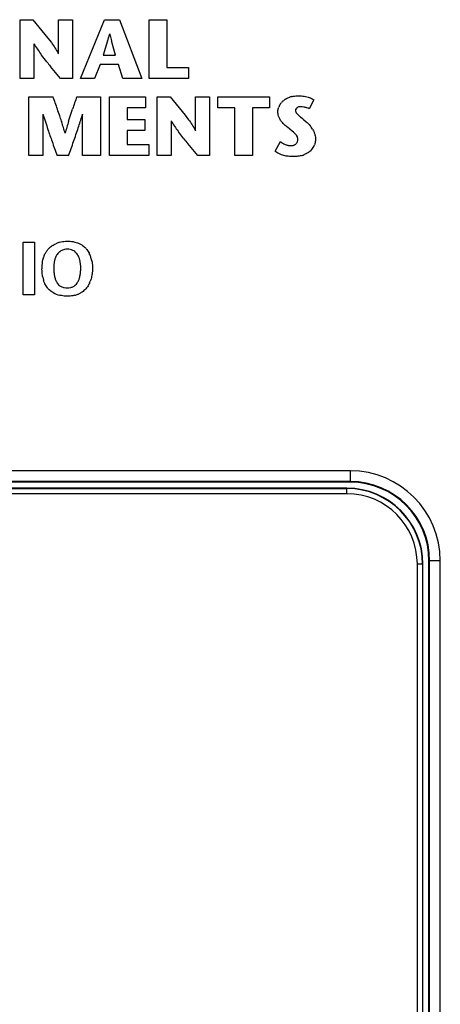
# Model space of a CAD drawing. Header units: inches. Extents: x 0 to 34, y 0 to 22.
# Tile 18 of 129: x 14.5 to 15.3, y 10.5 to 12.4. Entities that reach past the tile are written whole.
import ezdxf

# ---------------------------------------------------------------- set-up
doc = ezdxf.new("R2010")
doc.units = ezdxf.units.IN
doc.header["$LTSCALE"] = 1.87
doc.header["$MEASUREMENT"] = 0
doc.layers.get('0').update_dxf_attribs({"linetype": 'CONTINUOUS'})

msp = doc.modelspace()

# ---------------------------------------------------------------- linework, layer by layer
at = {"color": 7, "linetype": 'CONTINUOUS'}
for p, q in [((14.4679, 12.2765), (14.4679, 12.3888)), ((14.4679, 12.3888), (14.4924, 12.3888)), ((14.4924, 12.3888), (14.5211, 12.3538)), ((14.5412, 12.324), (14.5412, 12.3888)), ((14.5412, 12.3888), (14.5678, 12.3888)), ((14.5678, 12.3888), (14.5678, 12.2765)), ((14.5834, 12.2765), (14.6291, 12.3888)), ((14.6291, 12.3888), (14.6575, 12.3888)), ((14.6575, 12.3888), (14.7001, 12.2765)), ((14.7141, 12.2765), (14.7141, 12.3888)), ((14.7141, 12.3888), (14.7479, 12.3888)), ((14.7479, 12.3888), (14.7479, 12.2975)), ((14.6389, 12.3618), (14.6385, 12.3604)), ((14.4945, 12.3428), (14.4945, 12.2765)), ((14.5211, 12.3538), (14.5277, 12.3452)), ((14.635, 12.3483), (14.6264, 12.3211)), ((14.6499, 12.3211), (14.6424, 12.3483)), ((14.5188, 12.3086), (14.5091, 12.3213)), ((14.6264, 12.3211), (14.6499, 12.3211)), ((14.6206, 12.3033), (14.6098, 12.2765)), ((14.6554, 12.3033), (14.6206, 12.3033)), ((14.6642, 12.2765), (14.6554, 12.3033)), ((14.5452, 12.2765), (14.5262, 12.2995)), ((14.7479, 12.2975), (14.789, 12.2975)), ((14.789, 12.2975), (14.789, 12.2765)), ((14.4945, 12.2765), (14.4679, 12.2765)), ((14.5678, 12.2765), (14.5452, 12.2765)), ((14.6098, 12.2765), (14.5834, 12.2765)), ((14.7001, 12.2765), (14.6642, 12.2765)), ((14.789, 12.2765), (14.7141, 12.2765)), ((14.4849, 12.1295), (14.4849, 12.2418)), ((14.4849, 12.2418), (14.5308, 12.2418)), ((14.5761, 12.2418), (14.6211, 12.2418)), ((14.6211, 12.2418), (14.6211, 12.1295)), ((14.6387, 12.1295), (14.6387, 12.2418)), ((14.6387, 12.2418), (14.7069, 12.2418)), ((14.7069, 12.2418), (14.7069, 12.2208)), ((14.7295, 12.1295), (14.7295, 12.2418)), ((14.7295, 12.2418), (14.754, 12.2418)), ((14.754, 12.2418), (14.7827, 12.2068)), ((14.8028, 12.177), (14.8028, 12.2418)), ((14.8028, 12.2418), (14.8294, 12.2418)), ((14.8294, 12.2418), (14.8294, 12.1295)), ((14.8451, 12.2208), (14.8451, 12.2418)), ((14.8451, 12.2418), (14.9437, 12.2418)), ((14.9437, 12.2418), (14.9437, 12.2208)), ((15.0283, 12.2362), (15.0196, 12.2185)), ((14.5116, 12.2088), (14.5115, 12.1295)), ((14.5605, 12.195), (14.568, 12.218)), ((14.5872, 12.2088), (14.5864, 12.2062)), ((14.5872, 12.1295), (14.5872, 12.2088)), ((14.6725, 12.2208), (14.6725, 12.1986)), ((14.7069, 12.2208), (14.6725, 12.2208)), ((14.7827, 12.2068), (14.7893, 12.1981)), ((14.8775, 12.2208), (14.8451, 12.2208)), ((14.8775, 12.1295), (14.8775, 12.2208)), ((14.9113, 12.2208), (14.9113, 12.1295)), ((14.9437, 12.2208), (14.9113, 12.2208)), ((14.9972, 12.2083), (15.0005, 12.2054)), ((14.5469, 12.195), (14.5472, 12.1941)), ((14.6725, 12.1986), (14.7061, 12.1986)), ((14.7061, 12.1986), (14.7061, 12.1776)), ((14.7561, 12.1957), (14.7561, 12.1295)), ((15.0027, 12.2035), (15.0066, 12.2003)), ((15.0086, 12.1986), (15.0135, 12.1943)), ((14.6725, 12.1776), (14.6725, 12.1505)), ((14.7061, 12.1776), (14.6725, 12.1776)), ((14.7804, 12.1616), (14.7707, 12.1743)), ((14.9869, 12.1764), (14.9782, 12.1836)), ((14.9894, 12.1743), (14.9869, 12.1764)), ((14.9951, 12.1684), (14.9937, 12.1701)), ((14.9968, 12.1653), (14.9951, 12.1684)), ((14.6725, 12.1505), (14.7138, 12.1505)), ((14.7138, 12.1505), (14.7138, 12.1295)), ((14.8068, 12.1295), (14.7877, 12.1525)), ((14.9543, 12.1378), (14.9646, 12.1565)), ((14.9915, 12.1501), (14.9939, 12.1517)), ((14.5115, 12.1295), (14.4849, 12.1295)), ((14.5603, 12.1295), (14.539, 12.1295)), ((14.6211, 12.1295), (14.5872, 12.1295)), ((14.7138, 12.1295), (14.6387, 12.1295)), ((14.7561, 12.1295), (14.7295, 12.1295)), ((14.8294, 12.1295), (14.8068, 12.1295)), ((14.9113, 12.1295), (14.8775, 12.1295)), ((14.4737, 11.8639), (14.4737, 11.9647)), ((14.4737, 11.9647), (14.4952, 11.9647)), ((14.4952, 11.9647), (14.4952, 11.8639)), ((14.5117, 11.9308), (14.5133, 11.9365)), ((14.5826, 11.9278), (14.5811, 11.9333)), ((14.5834, 11.9217), (14.5826, 11.9278)), ((14.5444, 11.8809), (14.5465, 11.8797)), ((14.5465, 11.8797), (14.5505, 11.8782)), ((14.4952, 11.8639), (14.4737, 11.8639)), ((13.5064, 11.4946), (15.0914, 11.4946)), ((15.2358, 11.3503), (15.2358, 8.8093))]:
    msp.add_line(p, q, dxfattribs=at)
at = {"color": 6, "linetype": 'CONTINUOUS'}
for p, q in [((15.0979, 11.5284), (13.4999, 11.5284)), ((15.0979, 11.5068), (15.0979, 11.5284)), ((15.0979, 11.508), (13.4999, 11.508)), ((15.0979, 11.5068), (13.4999, 11.5068)), ((15.0914, 11.4953), (13.5064, 11.4953)), ((15.0914, 11.4846), (15.0914, 11.4946)), ((15.0914, 11.4846), (13.5064, 11.4846)), ((15.2258, 8.8093), (15.2258, 11.3503)), ((15.2358, 11.3503), (15.2258, 11.3503)), ((15.2364, 8.8093), (15.2364, 11.3503)), ((15.2479, 8.8028), (15.2479, 11.3568)), ((15.2695, 11.3568), (15.2479, 11.3568)), ((15.2491, 8.8028), (15.2491, 11.3568)), ((15.2695, 8.8028), (15.2695, 11.3568))]:
    msp.add_line(p, q, dxfattribs=at)
at = {"color": 7, "linetype": 'CONTINUOUS'}
for centre, radius, start, end in [((14.1716, 12.4885), 0.4842, 343.1586, 344.6501), ((15.6576, 12.6178), 1.0504, 194.1083, 194.281), ((15.4291, 12.5594), 0.8146, 194.2609, 195.0217), ((14.7761, 12.5177), 0.3315, 211.8552, 215.9363), ((14.764, 12.5091), 0.3166, 215.9646, 216.3887), ((14.3447, 12.2144), 0.2249, 29.156, 29.3831), ((15.3726, 12.9904), 1.0926, 218.61, 219.2209), ((13.0944, 11.719), 1.5286, 19.0566, 20.0004), ((16.3655, 11.6173), 1.8952, 160.7604, 161.5191), ((14.9882, 12.2116), 0.0288, 150.6438, 158.9723), ((14.9924, 12.2088), 0.0339, 121.9948, 140.284), ((14.9958, 12.2008), 0.0426, 104.4063, 108.0192), ((15.5186, 12.5162), 1.0528, 196.9752, 198.6693), ((13.3214, 11.7965), 1.2887, 18.4937, 19.0945), ((13.6234, 12.4965), 1.0058, 341.8206, 343.224), ((15.02, 12.2317), 0.0326, 224.0681, 225.7407), ((13.6834, 11.9177), 0.9069, 17.8024, 18.4853), ((13.7339, 11.9345), 0.8537, 16.1628, 17.704), ((15.2688, 11.976), 0.7413, 162.8204, 164.663), ((15.0379, 12.371), 0.3319, 211.8778, 215.9525), ((15.0043, 12.2245), 0.0482, 217.6175, 221.438), ((15.1684, 12.4007), 0.2576, 229.3183, 229.9528), ((14.863, 12.0266), 0.2253, 49.7715, 50.4108), ((15.7645, 12.6004), 1.3128, 198.7165, 199.7609), ((13.3502, 12.5883), 1.294, 340.5069, 341.7329), ((15.0254, 12.3621), 0.3165, 215.9818, 216.4074), ((14.6062, 12.0673), 0.2251, 29.1595, 29.3738), ((14.9838, 12.1552), 0.0488, 30.5972, 35.5635), ((16.0709, 12.7092), 1.638, 199.7177, 200.7254), ((12.833, 12.7684), 1.8417, 339.7006, 340.5946), ((15.6504, 12.8567), 1.1136, 218.623, 219.2231), ((14.9855, 12.1624), 0.0136, 286.9405, 296.3842), ((14.9858, 12.1608), 0.0122, 325.992, 335.4091), ((15.0001, 12.1619), 0.0316, 331.4746, 337.6743), ((14.993, 12.1726), 0.0446, 287.1785, 292.4901), ((14.9978, 12.1641), 0.0347, 307.5115, 315.0101), ((14.5572, 11.9163), 0.0499, 108.3459, 115.1644), ((14.5581, 11.9263), 0.0247, 107.0864, 123.719), ((14.5586, 11.9286), 0.0225, 38.8619, 53.0124), ((14.6073, 11.915), 0.075, 172.5153, 181.2109), ((14.5982, 11.9162), 0.0658, 170.8223, 172.5264), ((14.5513, 11.9187), 0.0544, 19.0533, 26.3168), ((14.5477, 11.9174), 0.0582, 12.4991, 19.0541), ((14.5112, 11.9158), 0.0725, 359.6377, 4.7118), ((14.5681, 11.9092), 0.0581, 191.5643, 196.9433), ((14.5168, 11.9131), 0.0668, 351.4724, 352.4515), ((14.5489, 11.9102), 0.0567, 334.7231, 339.3939), ((14.5558, 11.9116), 0.0499, 240.3518, 255.3872), ((14.5603, 11.9098), 0.0481, 284.5384, 291.567), ((15.0914, 11.3503), 0.1443, 0, 90)]:
    msp.add_arc(centre, radius, start, end, dxfattribs=at)
at = {"color": 6, "linetype": 'CONTINUOUS'}
for centre, radius in [((15.0979, 11.3568), 0.1716), ((15.0914, 11.3503), 0.145), ((15.0979, 11.3568), 0.1512), ((15.0979, 11.3568), 0.15), ((15.0914, 11.3503), 0.1343)]:
    msp.add_arc(centre, radius, 0, 90, dxfattribs=at)
at = {"color": 7, "linetype": 'CONTINUOUS'}
for points in [[(14.5277, 12.3452), (14.5324, 12.3386), (14.5368, 12.3318), (14.5407, 12.3248)], [(14.9989, 12.2437), (15.0026, 12.2436), (15.0064, 12.2433), (15.0101, 12.2427)], [(14.963, 12.2257), (14.964, 12.2274), (14.9651, 12.229), (14.9663, 12.2304)], [(15.0031, 12.2227), (15.0018, 12.2227), (15.0005, 12.2226), (14.9992, 12.2223)], [(15.0196, 12.2185), (15.0181, 12.2194), (15.0165, 12.2202), (15.0149, 12.2208)], [(14.7893, 12.1981), (14.794, 12.1916), (14.7984, 12.1848), (14.8023, 12.1777)], [(14.9646, 12.1565), (14.9666, 12.1549), (14.9688, 12.1534), (14.9711, 12.1522)], [(14.5222, 11.9516), (14.5239, 11.9535), (14.5258, 11.9551), (14.5278, 11.9566)], [(14.5722, 11.9466), (14.5709, 11.9475), (14.5696, 11.9483), (14.5683, 11.9489)], [(14.6045, 11.8993), (14.6039, 11.8962), (14.603, 11.8932), (14.6019, 11.8903)]]:
    msp.add_open_spline(points, degree=3, dxfattribs=at)
for points, knots in [([(14.9852, 12.242), (14.9863, 12.2423), (14.9908, 12.2433), (14.9955, 12.2436), (14.9989, 12.2437)], [0, 0, 0, 0, 0.250257, 1, 1, 1, 1]), ([(14.9744, 12.2375), (14.9763, 12.2387), (14.9791, 12.24), (14.9819, 12.2411), (14.9826, 12.2413)], [0, 0, 0, 0, 0.749574, 1, 1, 1, 1]), ([(15.0101, 12.2427), (15.0133, 12.2421), (15.0196, 12.2406), (15.0255, 12.2379), (15.0283, 12.2362)], [0, 0, 0, 0, 0.500066, 1, 1, 1, 1]), ([(14.9596, 12.2135), (14.9596, 12.2143), (14.9598, 12.2171), (14.9605, 12.2199), (14.9613, 12.2219)], [0, 0, 0, 0, 0.249329, 1, 1, 1, 1]), ([(14.9619, 12.2024), (14.9615, 12.2032), (14.9602, 12.2068), (14.9597, 12.2107), (14.9596, 12.2135)], [0, 0, 0, 0, 0.250235, 1, 1, 1, 1]), ([(14.994, 12.2184), (14.9938, 12.2182), (14.9934, 12.2174), (14.9932, 12.2165), (14.9932, 12.2158)], [0, 0, 0, 0, 0.25142, 1, 1, 1, 1]), ([(14.9932, 12.2158), (14.9932, 12.2148), (14.9935, 12.2135), (14.994, 12.2124), (14.9942, 12.2121)], [0, 0, 0, 0, 0.747657, 1, 1, 1, 1]), ([(14.9992, 12.2223), (14.9982, 12.222), (14.9962, 12.221), (14.9945, 12.2194), (14.994, 12.2184)], [0, 0, 0, 0, 0.500203, 1, 1, 1, 1]), ([(14.9942, 12.2121), (14.9944, 12.2118), (14.995, 12.2107), (14.9959, 12.2097), (14.9966, 12.209)], [0, 0, 0, 0, 0.25083, 1, 1, 1, 1]), ([(15.0149, 12.2208), (15.013, 12.2214), (15.0091, 12.2224), (15.0051, 12.2227), (15.0031, 12.2227)], [0, 0, 0, 0, 0.499954, 1, 1, 1, 1]), ([(14.9662, 12.1951), (14.9657, 12.1957), (14.9641, 12.1979), (14.9627, 12.2004), (14.9619, 12.2024)], [0, 0, 0, 0, 0.250936, 1, 1, 1, 1]), ([(14.9782, 12.1836), (14.9773, 12.1842), (14.9738, 12.187), (14.9705, 12.1901), (14.9682, 12.1926)], [0, 0, 0, 0, 0.249819, 1, 1, 1, 1]), ([(15.0135, 12.1943), (15.0163, 12.1919), (15.0198, 12.1885), (15.0227, 12.1846), (15.0234, 12.1836)], [0, 0, 0, 0, 0.749823, 1, 1, 1, 1]), ([(14.9937, 12.1701), (14.9933, 12.1705), (14.992, 12.172), (14.9905, 12.1734), (14.9894, 12.1743)], [0, 0, 0, 0, 0.250446, 1, 1, 1, 1]), ([(15.0258, 12.1801), (15.0269, 12.1781), (15.0282, 12.1754), (15.0293, 12.1726), (15.0295, 12.1719)], [0, 0, 0, 0, 0.749386, 1, 1, 1, 1]), ([(15.0295, 12.1719), (15.0298, 12.171), (15.031, 12.1674), (15.0315, 12.1635), (15.0315, 12.1606)], [0, 0, 0, 0, 0.251306, 1, 1, 1, 1]), ([(14.9711, 12.1522), (14.9726, 12.1514), (14.9748, 12.1504), (14.977, 12.1497), (14.9776, 12.1495)], [0, 0, 0, 0, 0.749757, 1, 1, 1, 1]), ([(14.9939, 12.1517), (14.9945, 12.1522), (14.9952, 12.153), (14.9958, 12.1538), (14.9959, 12.154)], [0, 0, 0, 0, 0.749221, 1, 1, 1, 1]), ([(14.998, 12.1603), (14.9979, 12.1616), (14.9976, 12.1633), (14.997, 12.1649), (14.9968, 12.1653)], [0, 0, 0, 0, 0.749185, 1, 1, 1, 1]), ([(14.9969, 12.1557), (14.9971, 12.1561), (14.9977, 12.1575), (14.998, 12.1591), (14.998, 12.1603)], [0, 0, 0, 0, 0.251973, 1, 1, 1, 1]), ([(15.0315, 12.1606), (15.0315, 12.1597), (15.0313, 12.156), (15.0303, 12.1524), (15.0293, 12.1499)], [0, 0, 0, 0, 0.249571, 1, 1, 1, 1]), ([(14.9638, 12.1323), (14.9629, 12.1326), (14.9596, 12.1342), (14.9565, 12.1361), (14.9543, 12.1378)], [0, 0, 0, 0, 0.250714, 1, 1, 1, 1]), ([(14.9758, 12.1288), (14.9727, 12.1293), (14.9686, 12.1304), (14.9647, 12.1319), (14.9638, 12.1323)], [0, 0, 0, 0, 0.749634, 1, 1, 1, 1]), ([(14.9776, 12.1495), (14.9781, 12.1494), (14.9802, 12.1488), (14.9823, 12.1486), (14.9839, 12.1486)], [0, 0, 0, 0, 0.250587, 1, 1, 1, 1]), ([(14.9839, 12.1486), (14.9853, 12.1486), (14.9872, 12.1487), (14.989, 12.1492), (14.9894, 12.1493)], [0, 0, 0, 0, 0.749486, 1, 1, 1, 1]), ([(15.019, 12.1366), (15.0183, 12.136), (15.0155, 12.134), (15.0124, 12.1324), (15.0101, 12.1314)], [0, 0, 0, 0, 0.250504, 1, 1, 1, 1]), ([(15.0278, 12.1468), (15.0271, 12.1455), (15.0254, 12.1429), (15.0235, 12.1406), (15.0224, 12.1396)], [0, 0, 0, 0, 0.500185, 1, 1, 1, 1]), ([(14.9896, 12.1276), (14.9861, 12.1276), (14.9815, 12.1279), (14.9769, 12.1286), (14.9758, 12.1288)], [0, 0, 0, 0, 0.749807, 1, 1, 1, 1]), ([(15.0062, 12.13), (15.0035, 12.1292), (14.998, 12.1281), (14.9924, 12.1277), (14.9896, 12.1276)], [0, 0, 0, 0, 0.499895, 1, 1, 1, 1]), ([(14.5415, 11.9637), (14.5428, 11.9642), (14.5482, 11.9657), (14.5538, 11.9664), (14.558, 11.9665)], [0, 0, 0, 0, 0.250434, 1, 1, 1, 1]), ([(14.558, 11.9665), (14.5617, 11.9665), (14.5666, 11.9661), (14.5714, 11.9651), (14.5726, 11.9648)], [0, 0, 0, 0, 0.749885, 1, 1, 1, 1]), ([(14.5726, 11.9648), (14.5757, 11.964), (14.5799, 11.9625), (14.5837, 11.9604), (14.5846, 11.9599)], [0, 0, 0, 0, 0.749192, 1, 1, 1, 1]), ([(14.5133, 11.9365), (14.5136, 11.9372), (14.5146, 11.9402), (14.516, 11.943), (14.5172, 11.9451)], [0, 0, 0, 0, 0.250819, 1, 1, 1, 1]), ([(14.5172, 11.9451), (14.5176, 11.9457), (14.519, 11.948), (14.5208, 11.9501), (14.5222, 11.9516)], [0, 0, 0, 0, 0.249738, 1, 1, 1, 1]), ([(14.5278, 11.9566), (14.5284, 11.9571), (14.531, 11.9589), (14.5338, 11.9605), (14.536, 11.9615)], [0, 0, 0, 0, 0.250577, 1, 1, 1, 1]), ([(14.5443, 11.9468), (14.5439, 11.9465), (14.5422, 11.9453), (14.5406, 11.9438), (14.5397, 11.9426)], [0, 0, 0, 0, 0.251224, 1, 1, 1, 1]), ([(14.5582, 11.9511), (14.5563, 11.951), (14.5538, 11.9507), (14.5514, 11.9501), (14.5508, 11.9499)], [0, 0, 0, 0, 0.749687, 1, 1, 1, 1]), ([(14.5683, 11.9489), (14.5667, 11.9497), (14.5634, 11.9507), (14.5599, 11.9511), (14.5582, 11.9511)], [0, 0, 0, 0, 0.500352, 1, 1, 1, 1]), ([(14.5846, 11.9599), (14.5854, 11.9594), (14.5886, 11.9574), (14.5915, 11.955), (14.5934, 11.9529)], [0, 0, 0, 0, 0.251269, 1, 1, 1, 1]), ([(14.5934, 11.9529), (14.594, 11.9521), (14.5966, 11.949), (14.5987, 11.9455), (14.6001, 11.9428)], [0, 0, 0, 0, 0.249672, 1, 1, 1, 1]), ([(14.5098, 11.9127), (14.5098, 11.9142), (14.51, 11.9203), (14.5107, 11.9263), (14.5117, 11.9308)], [0, 0, 0, 0, 0.249921, 1, 1, 1, 1]), ([(14.5353, 11.9347), (14.535, 11.9341), (14.5341, 11.9315), (14.5336, 11.9287), (14.5332, 11.9267)], [0, 0, 0, 0, 0.250231, 1, 1, 1, 1]), ([(14.5397, 11.9426), (14.5383, 11.9408), (14.5367, 11.9382), (14.5356, 11.9354), (14.5353, 11.9347)], [0, 0, 0, 0, 0.749282, 1, 1, 1, 1]), ([(14.5811, 11.9333), (14.5808, 11.9341), (14.5796, 11.9375), (14.5778, 11.9406), (14.5761, 11.9427)], [0, 0, 0, 0, 0.250135, 1, 1, 1, 1]), ([(14.6045, 11.93), (14.6048, 11.9288), (14.6057, 11.9239), (14.6061, 11.9188), (14.6061, 11.9151)], [0, 0, 0, 0, 0.250151, 1, 1, 1, 1]), ([(14.5112, 11.8976), (14.511, 11.8988), (14.5101, 11.9038), (14.5098, 11.9089), (14.5098, 11.9127)], [0, 0, 0, 0, 0.25019, 1, 1, 1, 1]), ([(14.5323, 11.9134), (14.5323, 11.9107), (14.5325, 11.907), (14.533, 11.9034), (14.5331, 11.9025)], [0, 0, 0, 0, 0.749748, 1, 1, 1, 1]), ([(14.583, 11.9044), (14.5831, 11.9053), (14.5835, 11.9089), (14.5837, 11.9126), (14.5836, 11.9153)], [0, 0, 0, 0, 0.250246, 1, 1, 1, 1]), ([(14.6061, 11.9151), (14.6061, 11.9111), (14.6057, 11.9058), (14.6048, 11.9006), (14.6045, 11.8993)], [0, 0, 0, 0, 0.749896, 1, 1, 1, 1]), ([(14.5155, 11.8849), (14.5152, 11.8855), (14.5141, 11.8879), (14.5132, 11.8904), (14.5126, 11.8923)], [0, 0, 0, 0, 0.250393, 1, 1, 1, 1]), ([(14.5331, 11.9025), (14.5335, 11.9001), (14.5342, 11.8968), (14.5353, 11.8937), (14.5356, 11.8929)], [0, 0, 0, 0, 0.749749, 1, 1, 1, 1]), ([(14.5356, 11.8929), (14.5359, 11.8923), (14.537, 11.8896), (14.5385, 11.887), (14.5398, 11.8853)], [0, 0, 0, 0, 0.250625, 1, 1, 1, 1]), ([(14.5768, 11.8866), (14.5781, 11.8884), (14.5795, 11.8911), (14.5805, 11.8939), (14.5808, 11.8946)], [0, 0, 0, 0, 0.749527, 1, 1, 1, 1]), ([(14.5808, 11.8946), (14.581, 11.8953), (14.5819, 11.8981), (14.5825, 11.901), (14.5828, 11.9032)], [0, 0, 0, 0, 0.250159, 1, 1, 1, 1]), ([(14.5222, 11.8751), (14.5215, 11.8759), (14.5189, 11.8788), (14.5168, 11.8822), (14.5155, 11.8849)], [0, 0, 0, 0, 0.249556, 1, 1, 1, 1]), ([(14.5311, 11.8682), (14.5303, 11.8687), (14.5271, 11.8707), (14.5241, 11.8731), (14.5222, 11.8751)], [0, 0, 0, 0, 0.251102, 1, 1, 1, 1]), ([(14.5398, 11.8853), (14.5408, 11.884), (14.5423, 11.8824), (14.544, 11.8812), (14.5444, 11.8809)], [0, 0, 0, 0, 0.749528, 1, 1, 1, 1]), ([(14.5505, 11.8782), (14.5511, 11.8781), (14.5536, 11.8775), (14.5561, 11.8773), (14.558, 11.8772)], [0, 0, 0, 0, 0.250592, 1, 1, 1, 1]), ([(14.558, 11.8772), (14.5601, 11.8772), (14.5628, 11.8774), (14.5654, 11.8781), (14.566, 11.8784)], [0, 0, 0, 0, 0.750029, 1, 1, 1, 1]), ([(14.566, 11.8784), (14.5677, 11.8789), (14.5699, 11.88), (14.5719, 11.8814), (14.5724, 11.8817)], [0, 0, 0, 0, 0.748793, 1, 1, 1, 1]), ([(14.5724, 11.8817), (14.5728, 11.8821), (14.5745, 11.8835), (14.5759, 11.8852), (14.5768, 11.8866)], [0, 0, 0, 0, 0.25148, 1, 1, 1, 1]), ([(14.5845, 11.8682), (14.5839, 11.8679), (14.5819, 11.8667), (14.5797, 11.8657), (14.578, 11.865)], [0, 0, 0, 0, 0.25034, 1, 1, 1, 1]), ([(14.5935, 11.8757), (14.5928, 11.875), (14.5901, 11.8721), (14.587, 11.8697), (14.5845, 11.8682)], [0, 0, 0, 0, 0.249613, 1, 1, 1, 1]), ([(14.6001, 11.886), (14.5997, 11.8851), (14.5978, 11.8814), (14.5955, 11.878), (14.5935, 11.8757)], [0, 0, 0, 0, 0.250809, 1, 1, 1, 1]), ([(14.5578, 11.8614), (14.5541, 11.8615), (14.5492, 11.8619), (14.5444, 11.863), (14.5432, 11.8633)], [0, 0, 0, 0, 0.749941, 1, 1, 1, 1]), ([(14.5724, 11.8632), (14.5712, 11.8629), (14.5664, 11.8619), (14.5615, 11.8614), (14.5578, 11.8614)], [0, 0, 0, 0, 0.250224, 1, 1, 1, 1])]:
    msp.add_open_spline(points, degree=3, knots=knots, dxfattribs=at)

doc.saveas('drawing.dxf')
